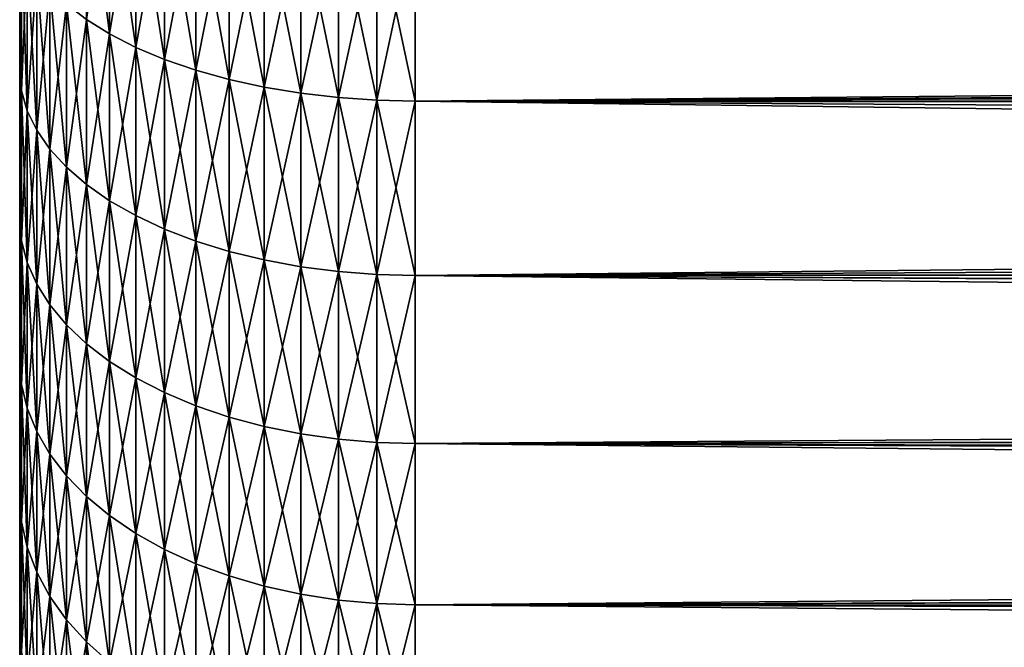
# Model space of a CAD drawing. Header units: metres. Extents: x -105 to 105, y -72 to 59.
# Tile 6 of 256: x -92 to -87.02, y -10.55 to -7.37. Entities that reach past the tile are written whole.
import ezdxf

# ---------------------------------------------------------------- set-up
doc = ezdxf.new("R2010")
doc.units = ezdxf.units.M
doc.layers.add('solid_509431_AD150_SW0001', color=7, linetype='CONTINUOUS')

msp = doc.modelspace()

# ---------------------------------------------------------------- linework, layer by layer
at = {"layer": 'solid_509431_AD150_SW0001'}
for points in [[(-91.545273, -7.444725, -14.184737), (-91.662392, -7.371419, -14.045065), (-91.662392, -6.50995, -14.464516)], [(-91.545273, -6.574689, -14.608359), (-91.545273, -7.444725, -14.184737), (-91.662392, -6.50995, -14.464516)], [(-91.545273, -7.444725, 14.184737), (-91.545273, -6.574689, 14.608359), (-91.662392, -7.371419, 14.045065)], [(-91.413239, -6.634399, 14.74103), (-91.545273, -6.574689, 14.608359), (-91.545273, -7.444725, 14.184737)], [(-91.413239, -7.512336, -14.31356), (-91.545273, -7.444725, -14.184737), (-91.545273, -6.574689, -14.608359)], [(-91.413239, -6.634399, -14.74103), (-91.413239, -7.512336, -14.31356), (-91.545273, -6.574689, -14.608359)], [(-91.413239, -7.512336, 14.31356), (-91.413239, -6.634399, 14.74103), (-91.545273, -7.444725, 14.184737)], [(-91.26757, -6.688504, 14.861247), (-91.413239, -6.634399, 14.74103), (-91.413239, -7.512336, 14.31356)], [(-91.26757, -7.573601, -14.430292), (-91.413239, -7.512336, -14.31356), (-91.413239, -6.634399, -14.74103)], [(-91.26757, -6.688504, -14.861247), (-91.26757, -7.573601, -14.430292), (-91.413239, -6.634399, -14.74103)], [(-91.26757, -7.573601, 14.430292), (-91.26757, -6.688504, 14.861247), (-91.413239, -7.512336, 14.31356)], [(-91.109673, -6.736483, 14.967852), (-91.26757, -6.688504, 14.861247), (-91.26757, -7.573601, 14.430292)], [(-91.109673, -7.627929, -14.533805), (-91.26757, -7.573601, -14.430292), (-91.26757, -6.688504, -14.861247)], [(-91.109673, -6.736483, -14.967852), (-91.109673, -7.627929, -14.533805), (-91.26757, -6.688504, -14.861247)], [(-91.109673, -7.627929, 14.533805), (-91.109673, -6.736483, 14.967852), (-91.26757, -7.573601, 14.430292)], [(-90.941063, -6.777872, 15.059813), (-91.109673, -6.736483, 14.967852), (-91.109673, -7.627929, 14.533805)], [(-90.941063, -7.674795, -14.6231), (-91.109673, -7.627929, -14.533805), (-91.109673, -6.736483, -14.967852)], [(-90.941063, -6.777872, -15.059813), (-90.941063, -7.674795, -14.6231), (-91.109673, -6.736483, -14.967852)], [(-90.941063, -7.674795, 14.6231), (-90.941063, -6.777872, 15.059813), (-91.109673, -7.627929, 14.533805)], [(-90.763374, -6.812272, 15.136247), (-90.941063, -6.777872, 15.059813), (-90.941063, -7.674795, 14.6231)], [(-90.763374, -7.713747, -14.697317), (-90.941063, -7.674795, -14.6231), (-90.941063, -6.777872, -15.059813)], [(-90.763374, -6.812272, -15.136247), (-90.763374, -7.713747, -14.697317), (-90.941063, -6.777872, -15.059813)], [(-90.763374, -7.713747, 14.697317), (-90.763374, -6.812272, 15.136247), (-90.941063, -7.674795, 14.6231)], [(-90.578316, -6.83935, 15.196413), (-90.763374, -6.812272, 15.136247), (-90.763374, -7.713747, 14.697317)], [(-90.578316, -7.744409, -14.755738), (-90.763374, -7.713747, -14.697317), (-90.763374, -6.812272, -15.136247)], [(-90.578316, -6.83935, -15.196413), (-90.578316, -7.744409, -14.755738), (-90.763374, -6.812272, -15.136247)], [(-90.578316, -7.744409, 14.755738), (-90.578316, -6.83935, 15.196413), (-90.763374, -7.713747, 14.697317)], [(-90.38768, -6.858846, 15.239731), (-90.578316, -6.83935, 15.196413), (-90.578316, -7.744409, 14.755738)], [(-90.38768, -7.766485, -14.7978), (-90.578316, -7.744409, -14.755738), (-90.578316, -6.83935, -15.196413)], [(-90.38768, -6.858846, -15.239731), (-90.38768, -7.766485, -14.7978), (-90.578316, -6.83935, -15.196413)], [(-90.38768, -7.766485, 14.7978), (-90.38768, -6.858846, 15.239731), (-90.578316, -7.744409, 14.755738)], [(-90.193298, -6.870572, 15.265784), (-90.38768, -6.858846, 15.239731), (-90.38768, -7.766485, 14.7978)], [(-90.193298, -7.779762, -14.823098), (-90.38768, -7.766485, -14.7978), (-90.38768, -6.858846, -15.239731)], [(-90.193298, -6.870572, -15.265784), (-90.193298, -7.779762, -14.823098), (-90.38768, -6.858846, -15.239731)], [(-90.193298, -7.779762, 14.823098), (-90.193298, -6.870572, 15.265784), (-90.38768, -7.766485, 14.7978)], [(-90.193298, -6.870572, -15.265784), (-90, -6.874414, -15.274323), (-90, -7.784113, -14.831388)], [(-90.193298, -6.870572, -15.265784), (-90, -7.784113, -14.831388), (-90.193298, -7.779762, -14.823098)], [(-90.193298, -7.779762, 14.823098), (-90, -6.874414, 15.274323), (-90.193298, -6.870572, 15.265784)], [(-90.193298, -7.779762, 14.823098), (-90, -7.784113, 14.831388), (-90, -6.874414, 15.274323)], [(-26.710457, -7.397442, -15.027986), (-90, -7.784113, -14.831388), (-90, -6.874414, -15.274323)], [(-26.608587, -6.986562, -15.223352), (-26.710457, -7.397442, -15.027986), (-90, -6.874414, -15.274323)], [(-14.677688, -7.092997, 15.174053), (-90, -6.874414, 15.274323), (-90, -7.784113, 14.831388)], [(-91.990372, -6.945768, 13.234056), (-92, -6.976513, 12.995798), (-92, -7.373486, 12.774749)], [(-91.990372, -7.732149, 12.790536), (-91.990372, -6.945768, 13.234056), (-92, -7.373486, 12.774749)], [(-91.990372, -6.945768, -13.234056), (-91.990372, -7.732149, -12.790536), (-92, -6.976513, -12.995797)], [(-91.961533, -7.036082, 13.406135), (-91.990372, -6.945768, 13.234056), (-91.990372, -7.732149, 12.790536)], [(-91.961533, -7.832687, -12.956848), (-91.990372, -7.732149, -12.790536), (-91.990372, -6.945768, -13.234056)], [(-91.961533, -7.036082, -13.406135), (-91.961533, -7.832687, -12.956848), (-91.990372, -6.945768, -13.234056)], [(-92, -7.373486, -12.774748), (-92, -7.373486, 12.774749), (-92, -6.976513, 12.995798)], [(-92, -6.976513, -12.995797), (-92, -7.373486, -12.774748), (-92, -6.976513, 12.995798)], [(-91.990372, -7.732149, -12.790536), (-92, -7.373486, -12.774748), (-92, -6.976513, -12.995797)], [(-91.961533, -7.832687, 12.956848), (-91.961533, -7.036082, 13.406135), (-91.990372, -7.732149, 12.790536)], [(-91.913765, -7.124645, 13.574878), (-91.961533, -7.036082, 13.406135), (-91.961533, -7.832687, 12.956848)], [(-91.913765, -7.931278, -13.119936), (-91.961533, -7.832687, -12.956848), (-91.961533, -7.036082, -13.406135)], [(-91.913765, -7.124645, -13.574878), (-91.913765, -7.931278, -13.119936), (-91.961533, -7.036082, -13.406135)], [(-15.162174, -7.492632, 14.980753), (-14.677688, -7.092997, 15.174053), (-90, -7.784113, 14.831388)], [(-91.913765, -7.931278, 13.119936), (-91.913765, -7.124645, 13.574878), (-91.961533, -7.832687, 12.956848)], [(-91.847534, -7.210603, 13.738657), (-91.913765, -7.124645, 13.574878), (-91.913765, -7.931278, 13.119936)], [(-91.847534, -8.026967, -13.278226), (-91.913765, -7.931278, -13.119936), (-91.913765, -7.124645, -13.574878)], [(-91.847534, -7.210603, -13.738657), (-91.847534, -8.026967, -13.278226), (-91.913765, -7.124645, -13.574878)], [(-91.847534, -8.026967, 13.278226), (-91.847534, -7.210603, 13.738657), (-91.913765, -7.931278, 13.119936)], [(-91.763474, -7.293127, 13.895892), (-91.847534, -7.210603, 13.738657), (-91.847534, -8.026967, 13.278226)], [(-91.763474, -8.118834, -13.430191), (-91.847534, -8.026967, -13.278226), (-91.847534, -7.210603, -13.738657)], [(-91.763474, -7.293127, -13.895892), (-91.763474, -8.118834, -13.430191), (-91.847534, -7.210603, -13.738657)], [(-91.763474, -8.118834, 13.430191), (-91.763474, -7.293127, 13.895892), (-91.847534, -8.026967, 13.278226)], [(-91.662392, -7.371419, 14.045065), (-91.763474, -7.293127, 13.895892), (-91.763474, -8.118834, 13.430191)], [(-91.662392, -8.20599, -13.574366), (-91.763474, -8.118834, -13.430191), (-91.763474, -7.293127, -13.895892)], [(-91.662392, -7.371419, -14.045065), (-91.662392, -8.20599, -13.574366), (-91.763474, -7.293127, -13.895892)], [(-92, -7.76342, -12.541602), (-92, -7.763419, 12.541602), (-92, -7.373486, 12.774749)], [(-91.990372, -7.732149, 12.790536), (-92, -7.373486, 12.774749), (-92, -7.763419, 12.541602)], [(-92, -7.373486, -12.774748), (-92, -7.76342, -12.541602), (-92, -7.373486, 12.774749)], [(-91.990372, -7.732149, -12.790536), (-92, -7.76342, -12.541602), (-92, -7.373486, -12.774748)], [(-91.662392, -8.20599, 13.574366), (-91.662392, -7.371419, 14.045065), (-91.763474, -8.118834, 13.430191)], [(-91.545273, -7.444725, 14.184737), (-91.662392, -7.371419, 14.045065), (-91.662392, -8.20599, 13.574366)], [(-91.545273, -8.287595, -13.709356), (-91.662392, -8.20599, -13.574366), (-91.662392, -7.371419, -14.045065)], [(-91.545273, -7.444725, -14.184737), (-91.545273, -8.287595, -13.709356), (-91.662392, -7.371419, -14.045065)], [(-26.710457, -7.397442, -15.027986), (-26.816093, -7.805835, -14.819967), (-90, -7.784113, -14.831388)], [(-91.545273, -8.287595, 13.709356), (-91.545273, -7.444725, 14.184737), (-91.662392, -8.20599, 13.574366)], [(-91.413239, -7.512336, 14.31356), (-91.545273, -7.444725, 14.184737), (-91.545273, -8.287595, 13.709356)], [(-91.413239, -8.362862, -13.833862), (-91.545273, -8.287595, -13.709356), (-91.545273, -7.444725, -14.184737)], [(-91.413239, -7.512336, -14.31356), (-91.413239, -8.362862, -13.833862), (-91.545273, -7.444725, -14.184737)], [(-91.413239, -8.362862, 13.833862), (-91.413239, -7.512336, 14.31356), (-91.545273, -8.287595, 13.709356)], [(-91.26757, -7.573601, 14.430292), (-91.413239, -7.512336, 14.31356), (-91.413239, -8.362862, 13.833862)], [(-91.26757, -8.431063, -13.946682), (-91.413239, -8.362862, -13.833862), (-91.413239, -7.512336, -14.31356)], [(-91.26757, -7.573601, -14.430292), (-91.26757, -8.431063, -13.946682), (-91.413239, -7.512336, -14.31356)], [(-15.638295, -7.884638, 14.778193), (-15.162174, -7.492632, 14.980753), (-90, -7.784113, 14.831388)], [(-91.26757, -8.431063, 13.946682), (-91.26757, -7.573601, 14.430292), (-91.413239, -8.362862, 13.833862)], [(-91.109673, -7.627929, 14.533805), (-91.26757, -7.573601, 14.430292), (-91.26757, -8.431063, 13.946682)], [(-91.109673, -8.491542, -14.046725), (-91.26757, -8.431063, -13.946682), (-91.26757, -7.573601, -14.430292)], [(-91.109673, -7.627929, -14.533805), (-91.109673, -8.491542, -14.046725), (-91.26757, -7.573601, -14.430292)], [(-91.109673, -8.491542, 14.046725), (-91.109673, -7.627929, 14.533805), (-91.26757, -8.431063, 13.946682)], [(-90.941063, -7.674795, 14.6231), (-91.109673, -7.627929, 14.533805), (-91.109673, -8.491542, 14.046725)], [(-90.941063, -8.543714, -14.133029), (-91.109673, -8.491542, -14.046725), (-91.109673, -7.627929, -14.533805)], [(-90.941063, -7.674795, -14.6231), (-90.941063, -8.543714, -14.133029), (-91.109673, -7.627929, -14.533805)], [(-90.941063, -8.543714, 14.133029), (-90.941063, -7.674795, 14.6231), (-91.109673, -8.491542, 14.046725)], [(-90.763374, -7.713747, 14.697317), (-90.941063, -7.674795, 14.6231), (-90.941063, -8.543714, 14.133029)], [(-90.763374, -8.587075, -14.204758), (-90.941063, -8.543714, -14.133029), (-90.941063, -7.674795, -14.6231)], [(-90.763374, -7.713747, -14.697317), (-90.763374, -8.587075, -14.204758), (-90.941063, -7.674795, -14.6231)], [(-90.763374, -8.587075, 14.204758), (-90.763374, -7.713747, 14.697317), (-90.941063, -8.543714, 14.133029)], [(-90.578316, -7.744409, 14.755738), (-90.763374, -7.713747, 14.697317), (-90.763374, -8.587075, 14.204758)], [(-90.578316, -8.621209, -14.261221), (-90.763374, -8.587075, -14.204758), (-90.763374, -7.713747, -14.697317)], [(-90.578316, -7.744409, -14.755738), (-90.578316, -8.621209, -14.261221), (-90.763374, -7.713747, -14.697317)], [(-91.990372, -7.732149, 12.790536), (-92, -7.763419, 12.541602), (-92, -8.145984, 12.296561)], [(-91.990372, -8.490315, 12.300345), (-91.990372, -7.732149, 12.790536), (-92, -8.145984, 12.296561)], [(-91.990372, -7.732149, -12.790536), (-91.990372, -8.490315, -12.300345), (-92, -7.76342, -12.541602)], [(-92, -8.145984, -12.296561), (-92, -8.145984, 12.296561), (-92, -7.763419, 12.541602)], [(-92, -7.76342, -12.541602), (-92, -8.145984, -12.296561), (-92, -7.763419, 12.541602)], [(-91.990372, -8.490315, -12.300345), (-92, -8.145984, -12.296561), (-92, -7.76342, -12.541602)], [(-91.961533, -7.832687, 12.956848), (-91.990372, -7.732149, 12.790536), (-91.990372, -8.490315, 12.300345)], [(-91.961533, -8.600712, -12.460283), (-91.990372, -8.490315, -12.300345), (-91.990372, -7.732149, -12.790536)], [(-91.961533, -7.832687, -12.956848), (-91.961533, -8.600712, -12.460283), (-91.990372, -7.732149, -12.790536)], [(-90.578316, -8.621209, 14.261221), (-90.578316, -7.744409, 14.755738), (-90.763374, -8.587075, 14.204758)], [(-90.38768, -7.766485, 14.7978), (-90.578316, -7.744409, 14.755738), (-90.578316, -8.621209, 14.261221)], [(-90.38768, -8.645784, -14.301874), (-90.578316, -8.621209, -14.261221), (-90.578316, -7.744409, -14.755738)], [(-90.38768, -7.766485, -14.7978), (-90.38768, -8.645784, -14.301874), (-90.578316, -7.744409, -14.755738)], [(-90.38768, -8.645784, 14.301874), (-90.38768, -7.766485, 14.7978), (-90.578316, -8.621209, 14.261221)], [(-90.193298, -7.779762, 14.823098), (-90.38768, -7.766485, 14.7978), (-90.38768, -8.645784, 14.301874)], [(-90.193298, -8.660564, -14.326324), (-90.38768, -8.645784, -14.301874), (-90.38768, -7.766485, -14.7978)], [(-90.193298, -7.779762, -14.823098), (-90.193298, -8.660564, -14.326324), (-90.38768, -7.766485, -14.7978)], [(-90.193298, -8.660564, 14.326324), (-90.193298, -7.779762, 14.823098), (-90.38768, -8.645784, 14.301874)], [(-90.193298, -7.779762, -14.823098), (-90, -7.784113, -14.831388), (-90, -8.665408, -14.334336)], [(-90.193298, -7.779762, -14.823098), (-90, -8.665408, -14.334336), (-90.193298, -8.660564, -14.326324)], [(-90.193298, -8.660564, 14.326324), (-90, -7.784113, 14.831388), (-90.193298, -7.779762, 14.823098)], [(-90.193298, -8.660564, 14.326324), (-90, -8.665408, 14.334336), (-90, -7.784113, 14.831388)], [(-27.036549, -8.611796, -14.36661), (-90, -8.665408, -14.334336), (-90, -7.784113, -14.831388)], [(-26.92495, -8.210878, -14.599451), (-27.036549, -8.611796, -14.36661), (-90, -7.784113, -14.831388)], [(-26.816093, -7.805835, -14.819967), (-26.92495, -8.210878, -14.599451), (-90, -7.784113, -14.831388)], [(-15.638295, -7.884638, 14.778193), (-90, -7.784113, 14.831388), (-90, -8.665408, 14.334336)], [(-91.961533, -8.600712, 12.460283), (-91.961533, -7.832687, 12.956848), (-91.990372, -8.490315, 12.300345)], [(-91.913765, -7.931278, 13.119936), (-91.961533, -7.832687, 12.956848), (-91.961533, -8.600712, 12.460283)], [(-91.913765, -8.708969, -12.617121), (-91.961533, -8.600712, -12.460283), (-91.961533, -7.832687, -12.956848)], [(-91.913765, -7.931278, -13.119936), (-91.913765, -8.708969, -12.617121), (-91.961533, -7.832687, -12.956848)], [(-16.105709, -8.268688, 14.566787), (-15.638295, -7.884638, 14.778193), (-90, -8.665408, 14.334336)], [(-91.913765, -8.708969, 12.617121), (-91.913765, -7.931278, 13.119936), (-91.961533, -8.600712, 12.460283)], [(-91.847534, -8.026967, 13.278226), (-91.913765, -7.931278, 13.119936), (-91.913765, -8.708969, 12.617121)], [(-91.847534, -8.814042, -12.769344), (-91.913765, -8.708969, -12.617121), (-91.913765, -7.931278, -13.119936)], [(-91.847534, -8.026967, -13.278226), (-91.847534, -8.814042, -12.769344), (-91.913765, -7.931278, -13.119936)], [(-91.847534, -8.814042, 12.769344), (-91.847534, -8.026967, 13.278226), (-91.913765, -8.708969, 12.617121)], [(-91.763474, -8.118834, 13.430191), (-91.847534, -8.026967, 13.278226), (-91.847534, -8.814042, 12.769344)], [(-91.763474, -8.914916, -12.915485), (-91.847534, -8.814042, -12.769344), (-91.847534, -8.026967, -13.278226)], [(-91.763474, -8.118834, -13.430191), (-91.763474, -8.914916, -12.915485), (-91.847534, -8.026967, -13.278226)], [(-92, -8.520865, -12.039824), (-92, -8.520865, 12.039824), (-92, -8.145984, 12.296561)], [(-91.990372, -8.490315, 12.300345), (-92, -8.145984, 12.296561), (-92, -8.520865, 12.039824)], [(-92, -8.145984, -12.296561), (-92, -8.520865, -12.039824), (-92, -8.145984, 12.296561)], [(-91.990372, -8.490315, -12.300345), (-92, -8.520865, -12.039824), (-92, -8.145984, -12.296561)], [(-91.763474, -8.914916, 12.915485), (-91.763474, -8.118834, 13.430191), (-91.847534, -8.814042, 12.769344)], [(-91.662392, -8.20599, 13.574366), (-91.763474, -8.118834, 13.430191), (-91.763474, -8.914916, 12.915485)], [(-91.662392, -9.010618, -13.054134), (-91.763474, -8.914916, -12.915485), (-91.763474, -8.118834, -13.430191)], [(-91.662392, -8.20599, -13.574366), (-91.662392, -9.010618, -13.054134), (-91.763474, -8.118834, -13.430191)], [(-91.662392, -9.010618, 13.054134), (-91.662392, -8.20599, 13.574366), (-91.763474, -8.914916, 12.915485)], [(-91.545273, -8.287595, 13.709356), (-91.662392, -8.20599, 13.574366), (-91.662392, -9.010618, 13.054134)], [(-91.545273, -9.100225, -13.183952), (-91.662392, -9.010618, -13.054134), (-91.662392, -8.20599, -13.574366)], [(-91.545273, -8.287595, -13.709356), (-91.545273, -9.100225, -13.183952), (-91.662392, -8.20599, -13.574366)], [(-91.545273, -9.100225, 13.183952), (-91.545273, -8.287595, 13.709356), (-91.662392, -9.010618, 13.054134)], [(-91.413239, -8.362862, 13.833862), (-91.545273, -8.287595, 13.709356), (-91.545273, -9.100225, 13.183952)], [(-91.413239, -9.182872, -13.303686), (-91.545273, -9.100225, -13.183952), (-91.545273, -8.287595, -13.709356)], [(-91.413239, -8.362862, -13.833862), (-91.413239, -9.182872, -13.303686), (-91.545273, -8.287595, -13.709356)], [(-16.56435, -8.6446, 14.346894), (-16.105709, -8.268688, 14.566787), (-90, -8.665408, 14.334336)], [(-91.413239, -9.182872, 13.303686), (-91.413239, -8.362862, 13.833862), (-91.545273, -9.100225, 13.183952)], [(-91.26757, -8.431063, 13.946682), (-91.413239, -8.362862, 13.833862), (-91.413239, -9.182872, 13.303686)], [(-91.26757, -9.257761, -13.412182), (-91.413239, -9.182872, -13.303686), (-91.413239, -8.362862, -13.833862)], [(-91.26757, -8.431063, -13.946682), (-91.26757, -9.257761, -13.412182), (-91.413239, -8.362862, -13.833862)], [(-91.26757, -9.257761, 13.412182), (-91.26757, -8.431063, 13.946682), (-91.413239, -9.182872, 13.303686)], [(-91.109673, -8.491542, 14.046725), (-91.26757, -8.431063, 13.946682), (-91.26757, -9.257761, 13.412182)], [(-91.109673, -9.324169, -13.508391), (-91.26757, -9.257761, -13.412182), (-91.26757, -8.431063, -13.946682)], [(-91.109673, -8.491542, -14.046725), (-91.109673, -9.324169, -13.508391), (-91.26757, -8.431063, -13.946682)], [(-91.990372, -8.490315, 12.300345), (-92, -8.520865, 12.039824), (-92, -8.88763, 11.771682)], [(-91.990372, -9.217502, 11.765271), (-91.990372, -8.490315, 12.300345), (-92, -8.88763, 11.771682)], [(-91.990372, -8.490315, -12.300345), (-91.990372, -9.217502, -11.765271), (-92, -8.520865, -12.039824)], [(-91.961533, -8.600712, 12.460283), (-91.990372, -8.490315, 12.300345), (-91.990372, -9.217502, 11.765271)], [(-91.961533, -9.337354, -11.918252), (-91.990372, -9.217502, -11.765271), (-91.990372, -8.490315, -12.300345)], [(-91.961533, -8.600712, -12.460283), (-91.961533, -9.337354, -11.918252), (-91.990372, -8.490315, -12.300345)], [(-91.109673, -9.324169, 13.508391), (-91.109673, -8.491542, 14.046725), (-91.26757, -9.257761, 13.412182)], [(-90.941063, -8.543714, 14.133029), (-91.109673, -8.491542, 14.046725), (-91.109673, -9.324169, 13.508391)], [(-90.941063, -9.381457, -13.591387), (-91.109673, -9.324169, -13.508391), (-91.109673, -8.491542, -14.046725)], [(-90.941063, -8.543714, -14.133029), (-90.941063, -9.381457, -13.591387), (-91.109673, -8.491542, -14.046725)], [(-92, -8.88763, -11.771682), (-92, -8.88763, 11.771682), (-92, -8.520865, 12.039824)], [(-92, -8.520865, -12.039824), (-92, -8.88763, -11.771682), (-92, -8.520865, 12.039824)], [(-91.990372, -9.217502, -11.765271), (-92, -8.88763, -11.771682), (-92, -8.520865, -12.039824)], [(-90.941063, -9.381457, 13.591387), (-90.941063, -8.543714, 14.133029), (-91.109673, -9.324169, 13.508391)], [(-90.763374, -8.587075, 14.204758), (-90.941063, -8.543714, 14.133029), (-90.941063, -9.381457, 13.591387)], [(-90.763374, -9.42907, -13.660367), (-90.941063, -9.381457, -13.591387), (-90.941063, -8.543714, -14.133029)], [(-90.763374, -8.587075, -14.204758), (-90.763374, -9.42907, -13.660367), (-90.941063, -8.543714, -14.133029)], [(-91.961533, -9.337354, 11.918252), (-91.961533, -8.600712, 12.460283), (-91.990372, -9.217502, 11.765271)], [(-91.913765, -8.708969, 12.617121), (-91.961533, -8.600712, 12.460283), (-91.961533, -9.337354, 11.918252)], [(-91.913765, -9.454884, -12.068267), (-91.961533, -9.337354, -11.918252), (-91.961533, -8.600712, -12.460283)], [(-91.913765, -8.708969, -12.617121), (-91.913765, -9.454884, -12.068267), (-91.961533, -8.600712, -12.460283)], [(-90.763374, -9.42907, 13.660367), (-90.763374, -8.587075, 14.204758), (-90.941063, -9.381457, 13.591387)], [(-90.578316, -8.621209, 14.261221), (-90.763374, -8.587075, 14.204758), (-90.763374, -9.42907, 13.660367)], [(-90.578316, -9.466551, -13.714666), (-90.763374, -9.42907, -13.660367), (-90.763374, -8.587075, -14.204758)], [(-90.578316, -8.621209, -14.261221), (-90.578316, -9.466551, -13.714666), (-90.763374, -8.587075, -14.204758)], [(-27.036549, -8.611796, -14.36661), (-27.15003, -9.007586, -14.121823), (-90, -8.665408, -14.334336)], [(-90.578316, -9.466551, 13.714666), (-90.578316, -8.621209, 14.261221), (-90.763374, -9.42907, 13.660367)], [(-90.38768, -8.645784, 14.301874), (-90.578316, -8.621209, 14.261221), (-90.578316, -9.466551, 13.714666)], [(-90.38768, -9.493536, -13.753761), (-90.578316, -9.466551, -13.714666), (-90.578316, -8.621209, -14.261221)], [(-90.38768, -8.645784, -14.301874), (-90.38768, -9.493536, -13.753761), (-90.578316, -8.621209, -14.261221)], [(-90.38768, -9.493536, 13.753761), (-90.38768, -8.645784, 14.301874), (-90.578316, -9.466551, 13.714666)], [(-90.193298, -8.660564, 14.326324), (-90.38768, -8.645784, 14.301874), (-90.38768, -9.493536, 13.753761)], [(-90.193298, -9.509766, -13.777274), (-90.38768, -9.493536, -13.753761), (-90.38768, -8.645784, -14.301874)], [(-90.193298, -8.660564, -14.326324), (-90.193298, -9.509766, -13.777274), (-90.38768, -8.645784, -14.301874)], [(-90.193298, -9.509766, 13.777274), (-90.193298, -8.660564, 14.326324), (-90.38768, -9.493536, 13.753761)], [(-90.193298, -8.660564, -14.326324), (-90, -8.665408, -14.334336), (-90, -9.515084, -13.78498)], [(-90.193298, -8.660564, -14.326324), (-90, -9.515084, -13.78498), (-90.193298, -9.509766, -13.777274)], [(-90.193298, -9.509766, 13.777274), (-90, -8.665408, 14.334336), (-90.193298, -8.660564, 14.326324)], [(-90.193298, -9.509766, 13.777274), (-90, -9.515084, 13.78498), (-90, -8.665408, 14.334336)], [(-17.013939, -9.01212, 14.11893), (-16.56435, -8.6446, 14.346894), (-90, -8.665408, 14.334336)], [(-27.264778, -9.397412, -13.865466), (-90, -9.515084, -13.78498), (-90, -8.665408, -14.334336)], [(-27.15003, -9.007586, -14.121823), (-27.264778, -9.397412, -13.865466), (-90, -8.665408, -14.334336)], [(-17.013939, -9.01212, 14.11893), (-90, -8.665408, 14.334336), (-90, -9.515084, 13.78498)], [(-91.913765, -9.454884, 12.068267), (-91.913765, -8.708969, 12.617121), (-91.961533, -9.337354, 11.918252)], [(-91.847534, -8.814042, 12.769344), (-91.913765, -8.708969, 12.617121), (-91.913765, -9.454884, 12.068267)], [(-91.847534, -9.568955, -12.213869), (-91.913765, -9.454884, -12.068267), (-91.913765, -8.708969, -12.617121)], [(-91.847534, -8.814042, -12.769344), (-91.847534, -9.568955, -12.213869), (-91.913765, -8.708969, -12.617121)], [(-91.847534, -9.568955, 12.213869), (-91.847534, -8.814042, 12.769344), (-91.913765, -9.454884, 12.068267)], [(-91.763474, -8.914916, 12.915485), (-91.847534, -8.814042, 12.769344), (-91.847534, -9.568955, 12.213869)], [(-91.763474, -9.678469, -12.353653), (-91.847534, -9.568955, -12.213869), (-91.847534, -8.814042, -12.769344)], [(-91.763474, -8.914916, -12.915485), (-91.763474, -9.678469, -12.353653), (-91.847534, -8.814042, -12.769344)], [(-92, -9.245942, -11.49239), (-92, -9.245942, 11.492391), (-92, -8.88763, 11.771682)], [(-91.990372, -9.217502, 11.765271), (-92, -8.88763, 11.771682), (-92, -9.245942, 11.492391)], [(-92, -8.88763, -11.771682), (-92, -9.245942, -11.49239), (-92, -8.88763, 11.771682)], [(-91.990372, -9.217502, -11.765271), (-92, -9.245942, -11.49239), (-92, -8.88763, -11.771682)], [(-91.763474, -9.678469, 12.353653), (-91.763474, -8.914916, 12.915485), (-91.847534, -9.568955, 12.213869)], [(-91.662392, -9.010618, 13.054134), (-91.763474, -8.914916, 12.915485), (-91.763474, -9.678469, 12.353653)], [(-91.662392, -9.782368, -12.48627), (-91.763474, -9.678469, -12.353653), (-91.763474, -8.914916, -12.915485)], [(-91.662392, -9.010618, -13.054134), (-91.662392, -9.782368, -12.48627), (-91.763474, -8.914916, -12.915485)], [(-91.662392, -9.782368, 12.48627), (-91.662392, -9.010618, 13.054134), (-91.763474, -9.678469, 12.353653)], [(-91.545273, -9.100225, 13.183952), (-91.662392, -9.010618, 13.054134), (-91.662392, -9.782368, 12.48627)], [(-91.545273, -9.879649, -12.610441), (-91.662392, -9.782368, -12.48627), (-91.662392, -9.010618, -13.054134)], [(-91.545273, -9.100225, -13.183952), (-91.545273, -9.879649, -12.610441), (-91.662392, -9.010618, -13.054134)], [(-17.454447, -9.371115, 13.883252), (-17.013939, -9.01212, 14.11893), (-90, -9.515084, 13.78498)], [(-91.545273, -9.879649, 12.610441), (-91.545273, -9.100225, 13.183952), (-91.662392, -9.782368, 12.48627)], [(-91.413239, -9.182872, 13.303686), (-91.545273, -9.100225, 13.183952), (-91.545273, -9.879649, 12.610441)], [(-91.413239, -9.969375, -12.724967), (-91.545273, -9.879649, -12.610441), (-91.545273, -9.100225, -13.183952)], [(-91.413239, -9.182872, -13.303686), (-91.413239, -9.969375, -12.724967), (-91.545273, -9.100225, -13.183952)], [(-91.413239, -9.969375, 12.724967), (-91.413239, -9.182872, 13.303686), (-91.545273, -9.879649, 12.610441)], [(-91.26757, -9.257761, 13.412182), (-91.413239, -9.182872, 13.303686), (-91.413239, -9.969375, 12.724967)], [(-91.26757, -10.050678, -12.828743), (-91.413239, -9.969375, -12.724967), (-91.413239, -9.182872, -13.303686)], [(-91.26757, -9.257761, -13.412182), (-91.26757, -10.050678, -12.828743), (-91.413239, -9.182872, -13.303686)], [(-91.990372, -9.217502, 11.765271), (-92, -9.245942, 11.492391), (-92, -9.595516, 11.202168)], [(-91.990372, -9.911054, 11.187267), (-91.990372, -9.217502, 11.765271), (-92, -9.595516, 11.202168)], [(-91.990372, -9.217502, -11.765271), (-91.990372, -9.911054, -11.187267), (-92, -9.245942, -11.49239)], [(-92, -9.595516, -11.202168), (-92, -9.595516, 11.202168), (-92, -9.245942, 11.492391)], [(-92, -9.245942, -11.49239), (-92, -9.595516, -11.202168), (-92, -9.245942, 11.492391)], [(-91.990372, -9.911054, -11.187267), (-92, -9.595516, -11.202168), (-92, -9.245942, -11.49239)], [(-91.961533, -9.337354, 11.918252), (-91.990372, -9.217502, 11.765271), (-91.990372, -9.911054, 11.187267)], [(-91.961533, -10.039925, -11.332732), (-91.990372, -9.911054, -11.187267), (-91.990372, -9.217502, -11.765271)], [(-91.961533, -9.337354, -11.918252), (-91.961533, -10.039925, -11.332732), (-91.990372, -9.217502, -11.765271)], [(-91.26757, -10.050678, 12.828743), (-91.26757, -9.257761, 13.412182), (-91.413239, -9.969375, 12.724967)], [(-91.109673, -9.324169, 13.508391), (-91.26757, -9.257761, 13.412182), (-91.26757, -10.050678, 12.828743)], [(-91.109673, -10.122774, -12.920767), (-91.26757, -10.050678, -12.828743), (-91.26757, -9.257761, -13.412182)], [(-91.109673, -9.324169, -13.508391), (-91.109673, -10.122774, -12.920767), (-91.26757, -9.257761, -13.412182)], [(-91.961533, -10.039925, 11.332732), (-91.961533, -9.337354, 11.918252), (-91.990372, -9.911054, 11.187267)], [(-91.913765, -9.454884, 12.068267), (-91.961533, -9.337354, 11.918252), (-91.961533, -10.039925, 11.332732)], [(-91.913765, -10.166297, -11.475377), (-91.961533, -10.039925, -11.332732), (-91.961533, -9.337354, -11.918252)], [(-91.913765, -9.454884, -12.068267), (-91.913765, -10.166297, -11.475377), (-91.961533, -9.337354, -11.918252)], [(-91.109673, -10.122774, 12.920767), (-91.109673, -9.324169, 13.508391), (-91.26757, -10.050678, 12.828743)], [(-90.941063, -9.381457, 13.591387), (-91.109673, -9.324169, 13.508391), (-91.109673, -10.122774, 12.920767)], [(-90.941063, -10.184969, -13.000152), (-91.109673, -10.122774, -12.920767), (-91.109673, -9.324169, -13.508391)], [(-90.941063, -9.381457, -13.591387), (-90.941063, -10.184969, -13.000152), (-91.109673, -9.324169, -13.508391)], [(-90.941063, -10.184969, 13.000152), (-90.941063, -9.381457, 13.591387), (-91.109673, -10.122774, 12.920767)], [(-90.763374, -9.42907, 13.660367), (-90.941063, -9.381457, 13.591387), (-90.941063, -10.184969, 13.000152)], [(-90.763374, -10.23666, -13.066132), (-90.941063, -10.184969, -13.000152), (-90.941063, -9.381457, -13.591387)], [(-90.763374, -9.42907, -13.660367), (-90.763374, -10.23666, -13.066132), (-90.941063, -9.381457, -13.591387)], [(-17.88563, -9.721366, 13.640291), (-17.454447, -9.371115, 13.883252), (-90, -9.515084, 13.78498)], [(-27.264778, -9.397412, -13.865466), (-27.380224, -9.780501, -13.597952), (-90, -9.515084, -13.78498)], [(-91.913765, -10.166297, 11.475377), (-91.913765, -9.454884, 12.068267), (-91.961533, -10.039925, 11.332732)], [(-91.847534, -9.568955, 12.213869), (-91.913765, -9.454884, 12.068267), (-91.913765, -10.166297, 11.475377)], [(-91.847534, -10.288952, -11.613826), (-91.913765, -10.166297, -11.475377), (-91.913765, -9.454884, -12.068267)], [(-91.847534, -9.568955, -12.213869), (-91.847534, -10.288952, -11.613826), (-91.913765, -9.454884, -12.068267)], [(-90.763374, -10.23666, 13.066132), (-90.763374, -9.42907, 13.660367), (-90.941063, -10.184969, 13.000152)], [(-90.578316, -9.466551, 13.714666), (-90.763374, -9.42907, 13.660367), (-90.763374, -10.23666, 13.066132)], [(-90.578316, -10.27735, -13.118069), (-90.763374, -10.23666, -13.066132), (-90.763374, -9.42907, -13.660367)], [(-90.578316, -9.466551, -13.714666), (-90.578316, -10.27735, -13.118069), (-90.763374, -9.42907, -13.660367)], [(-90.578316, -10.27735, 13.118069), (-90.578316, -9.466551, 13.714666), (-90.763374, -10.23666, 13.066132)], [(-90.38768, -9.493536, 13.753761), (-90.578316, -9.466551, 13.714666), (-90.578316, -10.27735, 13.118069)], [(-90.38768, -10.306647, -13.155463), (-90.578316, -10.27735, -13.118069), (-90.578316, -9.466551, -13.714666)], [(-90.38768, -9.493536, -13.753761), (-90.38768, -10.306647, -13.155463), (-90.578316, -9.466551, -13.714666)], [(-90.38768, -10.306647, 13.155463), (-90.38768, -9.493536, 13.753761), (-90.578316, -10.27735, 13.118069)], [(-90.193298, -9.509766, 13.777274), (-90.38768, -9.493536, 13.753761), (-90.38768, -10.306647, 13.155463)], [(-90.193298, -10.324266, -13.177953), (-90.38768, -10.306647, -13.155463), (-90.38768, -9.493536, -13.753761)], [(-90.193298, -9.509766, -13.777274), (-90.193298, -10.324266, -13.177953), (-90.38768, -9.493536, -13.753761)], [(-90.193298, -10.324266, 13.177953), (-90.193298, -9.509766, 13.777274), (-90.38768, -10.306647, 13.155463)], [(-90.193298, -9.509766, -13.777274), (-90, -9.515084, -13.78498), (-90, -10.330041, -13.185324)], [(-90.193298, -9.509766, -13.777274), (-90, -10.330041, -13.185324), (-90.193298, -10.324266, -13.177953)], [(-90.193298, -10.324266, 13.177953), (-90, -9.515084, 13.78498), (-90.193298, -9.509766, 13.777274)], [(-90.193298, -10.324266, 13.177953), (-90, -10.330041, 13.185324), (-90, -9.515084, 13.78498)], [(-27.495411, -10.155821, -13.319978), (-90, -10.330041, -13.185324), (-90, -9.515084, -13.78498)], [(-27.380224, -9.780501, -13.597952), (-27.495411, -10.155821, -13.319978), (-90, -9.515084, -13.78498)], [(-17.88563, -9.721366, 13.640291), (-90, -9.515084, 13.78498), (-90, -10.330041, 13.185324)], [(-92, -9.935989, -10.901311), (-92, -9.935989, 10.901312), (-92, -9.595516, 11.202168)], [(-91.990372, -9.911054, 11.187267), (-92, -9.595516, 11.202168), (-92, -9.935989, 10.901312)], [(-92, -9.595516, -11.202168), (-92, -9.935989, -10.901311), (-92, -9.595516, 11.202168)], [(-91.990372, -9.911054, -11.187267), (-92, -9.935989, -10.901311), (-92, -9.595516, -11.202168)], [(-91.847534, -10.288952, 11.613826), (-91.847534, -9.568955, 12.213869), (-91.913765, -10.166297, 11.475377)], [(-91.763474, -9.678469, 12.353653), (-91.847534, -9.568955, 12.213869), (-91.847534, -10.288952, 11.613826)], [(-91.763474, -10.406706, -11.746743), (-91.847534, -10.288952, -11.613826), (-91.847534, -9.568955, -12.213869)], [(-91.763474, -9.678469, -12.353653), (-91.763474, -10.406706, -11.746743), (-91.847534, -9.568955, -12.213869)], [(-91.763474, -10.406706, 11.746743), (-91.763474, -9.678469, 12.353653), (-91.847534, -10.288952, 11.613826)], [(-91.662392, -9.782368, 12.48627), (-91.763474, -9.678469, 12.353653), (-91.763474, -10.406706, 11.746743)], [(-91.662392, -10.518423, -11.872845), (-91.763474, -10.406706, -11.746743), (-91.763474, -9.678469, -12.353653)], [(-91.662392, -9.782368, -12.48627), (-91.662392, -10.518423, -11.872845), (-91.763474, -9.678469, -12.353653)], [(-18.30747, -10.062776, 13.390409), (-17.88563, -9.721366, 13.640291), (-90, -10.330041, 13.185324)], [(-91.662392, -10.518423, 11.872845), (-91.662392, -9.782368, 12.48627), (-91.763474, -10.406706, 11.746743)], [(-91.545273, -9.879649, 12.610441), (-91.662392, -9.782368, 12.48627), (-91.662392, -10.518423, 11.872845)], [(-91.545273, -10.623024, -11.990915), (-91.662392, -10.518423, -11.872845), (-91.662392, -9.782368, -12.48627)], [(-91.545273, -9.879649, -12.610441), (-91.545273, -10.623024, -11.990915), (-91.662392, -9.782368, -12.48627)], [(-91.545273, -10.623024, 11.990915), (-91.545273, -9.879649, 12.610441), (-91.662392, -10.518423, 11.872845)], [(-91.413239, -9.969375, 12.724967), (-91.545273, -9.879649, 12.610441), (-91.545273, -10.623024, 11.990915)], [(-91.413239, -10.719501, -12.099814), (-91.545273, -10.623024, -11.990915), (-91.545273, -9.879649, -12.610441)], [(-91.413239, -9.969375, -12.724967), (-91.413239, -10.719501, -12.099814), (-91.545273, -9.879649, -12.610441)], [(-91.990372, -9.911054, 11.187267), (-92, -9.935989, 10.901312), (-92, -10.267, 10.590145)], [(-91.990372, -10.568442, 10.568442), (-91.990372, -9.911054, 11.187267), (-92, -10.267, 10.590145)], [(-91.990372, -9.911054, -11.187267), (-91.990372, -10.568442, -10.568442), (-92, -9.935989, -10.901311)], [(-92, -10.267, -10.590145), (-92, -10.267, 10.590145), (-92, -9.935989, 10.901312)], [(-92, -9.935989, -10.901311), (-92, -10.267, -10.590145), (-92, -9.935989, 10.901312)], [(-91.990372, -10.568442, -10.568442), (-92, -10.267, -10.590145), (-92, -9.935989, -10.901311)], [(-91.961533, -10.039925, 11.332732), (-91.990372, -9.911054, 11.187267), (-91.990372, -10.568442, 10.568442)], [(-91.961533, -10.70586, -10.70586), (-91.990372, -10.568442, -10.568442), (-91.990372, -9.911054, -11.187267)], [(-91.961533, -10.039925, -11.332732), (-91.961533, -10.70586, -10.70586), (-91.990372, -9.911054, -11.187267)], [(-91.413239, -10.719501, 12.099814), (-91.413239, -9.969375, 12.724967), (-91.545273, -10.623024, 11.990915)], [(-91.26757, -10.050678, 12.828743), (-91.413239, -9.969375, 12.724967), (-91.413239, -10.719501, 12.099814)], [(-91.26757, -10.806921, -12.198492), (-91.413239, -10.719501, -12.099814), (-91.413239, -9.969375, -12.724967)], [(-91.26757, -10.050678, -12.828743), (-91.26757, -10.806921, -12.198492), (-91.413239, -9.969375, -12.724967)], [(-91.961533, -10.70586, 10.70586), (-91.961533, -10.039925, 11.332732), (-91.990372, -10.568442, 10.568442)], [(-91.913765, -10.166297, 11.475377), (-91.961533, -10.039925, 11.332732), (-91.961533, -10.70586, 10.70586)], [(-91.913765, -10.840615, -10.840615), (-91.961533, -10.70586, -10.70586), (-91.961533, -10.039925, -11.332732)], [(-91.913765, -10.166297, -11.475377), (-91.913765, -10.840615, -10.840615), (-91.961533, -10.039925, -11.332732)], [(-91.26757, -10.806921, 12.198492), (-91.26757, -10.050678, 12.828743), (-91.413239, -10.719501, 12.099814)], [(-91.109673, -10.122774, 12.920767), (-91.26757, -10.050678, 12.828743), (-91.26757, -10.806921, 12.198492)], [(-91.109673, -10.884442, -12.285995), (-91.26757, -10.806921, -12.198492), (-91.26757, -10.050678, -12.828743)], [(-91.109673, -10.122774, -12.920767), (-91.109673, -10.884442, -12.285995), (-91.26757, -10.050678, -12.828743)], [(-18.719818, -10.395204, 13.13401), (-18.30747, -10.062776, 13.390409), (-90, -10.330041, 13.185324)], [(-91.109673, -10.884442, 12.285995), (-91.109673, -10.122774, 12.920767), (-91.26757, -10.806921, 12.198492)], [(-90.941063, -10.184969, 13.000152), (-91.109673, -10.122774, 12.920767), (-91.109673, -10.884442, 12.285995)], [(-90.941063, -10.951317, -12.361481), (-91.109673, -10.884442, -12.285995), (-91.109673, -10.122774, -12.920767)], [(-90.941063, -10.184969, -13.000152), (-90.941063, -10.951317, -12.361481), (-91.109673, -10.122774, -12.920767)], [(-27.495411, -10.155821, -13.319978), (-27.60977, -10.522709, -13.03208), (-90, -10.330041, -13.185324)], [(-91.913765, -10.840615, 10.840615), (-91.913765, -10.166297, 11.475377), (-91.961533, -10.70586, 10.70586)], [(-91.847534, -10.288952, 11.613826), (-91.913765, -10.166297, 11.475377), (-91.913765, -10.840615, 10.840615)], [(-91.847534, -10.971406, -10.971406), (-91.913765, -10.840615, -10.840615), (-91.913765, -10.166297, -11.475377)], [(-91.847534, -10.288952, -11.613826), (-91.847534, -10.971406, -10.971406), (-91.913765, -10.166297, -11.475377)], [(-90.941063, -10.951317, 12.361481), (-90.941063, -10.184969, 13.000152), (-91.109673, -10.884442, 12.285995)], [(-90.763374, -10.23666, 13.066132), (-90.941063, -10.184969, 13.000152), (-90.941063, -10.951317, 12.361481)], [(-90.763374, -11.006898, -12.424219), (-90.941063, -10.951317, -12.361481), (-90.941063, -10.184969, -13.000152)], [(-90.763374, -10.23666, -13.066132), (-90.763374, -11.006898, -12.424219), (-90.941063, -10.184969, -13.000152)], [(-90.763374, -11.006898, 12.424219), (-90.763374, -10.23666, 13.066132), (-90.941063, -10.951317, 12.361481)], [(-90.578316, -10.27735, 13.118069), (-90.763374, -10.23666, 13.066132), (-90.763374, -11.006898, 12.424219)], [(-90.578316, -11.05065, -12.473605), (-90.763374, -11.006898, -12.424219), (-90.763374, -10.23666, -13.066132)], [(-90.578316, -10.27735, -13.118069), (-90.578316, -11.05065, -12.473605), (-90.763374, -10.23666, -13.066132)], [(-92, -10.588288, -10.268916), (-92, -10.588288, 10.268917), (-92, -10.267, 10.590145)], [(-91.990372, -10.568442, 10.568442), (-92, -10.267, 10.590145), (-92, -10.588288, 10.268917)], [(-92, -10.267, -10.590145), (-92, -10.588288, -10.268916), (-92, -10.267, 10.590145)], [(-91.990372, -10.568442, -10.568442), (-92, -10.588288, -10.268916), (-92, -10.267, -10.590145)], [(-91.847534, -10.971406, 10.971406), (-91.847534, -10.288952, 11.613826), (-91.913765, -10.840615, 10.840615)], [(-91.763474, -10.406706, 11.746743), (-91.847534, -10.288952, 11.613826), (-91.847534, -10.971406, 10.971406)], [(-91.763474, -11.096971, -11.096971), (-91.847534, -10.971406, -10.971406), (-91.847534, -10.288952, -11.613826)], [(-91.763474, -10.406706, -11.746743), (-91.763474, -11.096971, -11.096971), (-91.847534, -10.288952, -11.613826)], [(-90.578316, -11.05065, 12.473605), (-90.578316, -10.27735, 13.118069), (-90.763374, -11.006898, 12.424219)], [(-90.38768, -10.306647, 13.155463), (-90.578316, -10.27735, 13.118069), (-90.578316, -11.05065, 12.473605)], [(-90.38768, -11.08215, -12.509162), (-90.578316, -11.05065, -12.473605), (-90.578316, -10.27735, -13.118069)], [(-90.38768, -10.306647, -13.155463), (-90.38768, -11.08215, -12.509162), (-90.578316, -10.27735, -13.118069)], [(-90.38768, -11.08215, 12.509162), (-90.38768, -10.306647, 13.155463), (-90.578316, -11.05065, 12.473605)], [(-90.193298, -10.324266, 13.177953), (-90.38768, -10.306647, 13.155463), (-90.38768, -11.08215, 12.509162)], [(-90.193298, -11.101096, -12.530547), (-90.38768, -11.08215, -12.509162), (-90.38768, -10.306647, -13.155463)], [(-90.193298, -10.324266, -13.177953), (-90.193298, -11.101096, -12.530547), (-90.38768, -10.306647, -13.155463)], [(-90.193298, -11.101096, 12.530547), (-90.193298, -10.324266, 13.177953), (-90.38768, -11.08215, 12.509162)], [(-90.193298, -10.324266, -13.177953), (-90, -10.330041, -13.185324), (-90, -11.107305, -12.537555)], [(-90.193298, -10.324266, -13.177953), (-90, -11.107305, -12.537555), (-90.193298, -11.101096, -12.530547)], [(-90.193298, -11.101096, 12.530547), (-90, -10.330041, 13.185324), (-90.193298, -10.324266, 13.177953)], [(-90.193298, -11.101096, 12.530547), (-90, -11.107305, 12.537555), (-90, -10.330041, 13.185324)], [(-27.722731, -10.880541, -12.734847), (-90, -11.107305, -12.537555), (-90, -10.330041, -13.185324)], [(-27.60977, -10.522709, -13.03208), (-27.722731, -10.880541, -12.734847), (-90, -10.330041, -13.185324)], [(-18.719818, -10.395204, 13.13401), (-90, -10.330041, 13.185324), (-90, -11.107305, 12.537555)], [(-91.763474, -11.096971, 11.096971), (-91.763474, -10.406706, 11.746743), (-91.847534, -10.971406, 10.971406)], [(-91.662392, -10.518423, 11.872845), (-91.763474, -10.406706, 11.746743), (-91.763474, -11.096971, 11.096971)], [(-91.662392, -11.216097, -11.216097), (-91.763474, -11.096971, -11.096971), (-91.763474, -10.406706, -11.746743)], [(-91.662392, -10.518423, -11.872845), (-91.662392, -11.216097, -11.216097), (-91.763474, -10.406706, -11.746743)], [(-19.122658, -10.718576, 12.871465), (-18.719818, -10.395204, 13.13401), (-90, -11.107305, 12.537555)], [(-91.662392, -11.216097, 11.216097), (-91.662392, -10.518423, 11.872845), (-91.763474, -11.096971, 11.096971)], [(-91.545273, -10.623024, 11.990915), (-91.662392, -10.518423, 11.872845), (-91.662392, -11.216097, 11.216097)], [(-91.545273, -11.327637, -11.327637), (-91.662392, -11.216097, -11.216097), (-91.662392, -10.518423, -11.872845)], [(-91.545273, -10.623024, -11.990915), (-91.545273, -11.327637, -11.327637), (-91.662392, -10.518423, -11.872845)]]:
    msp.add_3dface(points, dxfattribs=at)

doc.saveas('drawing.dxf')
